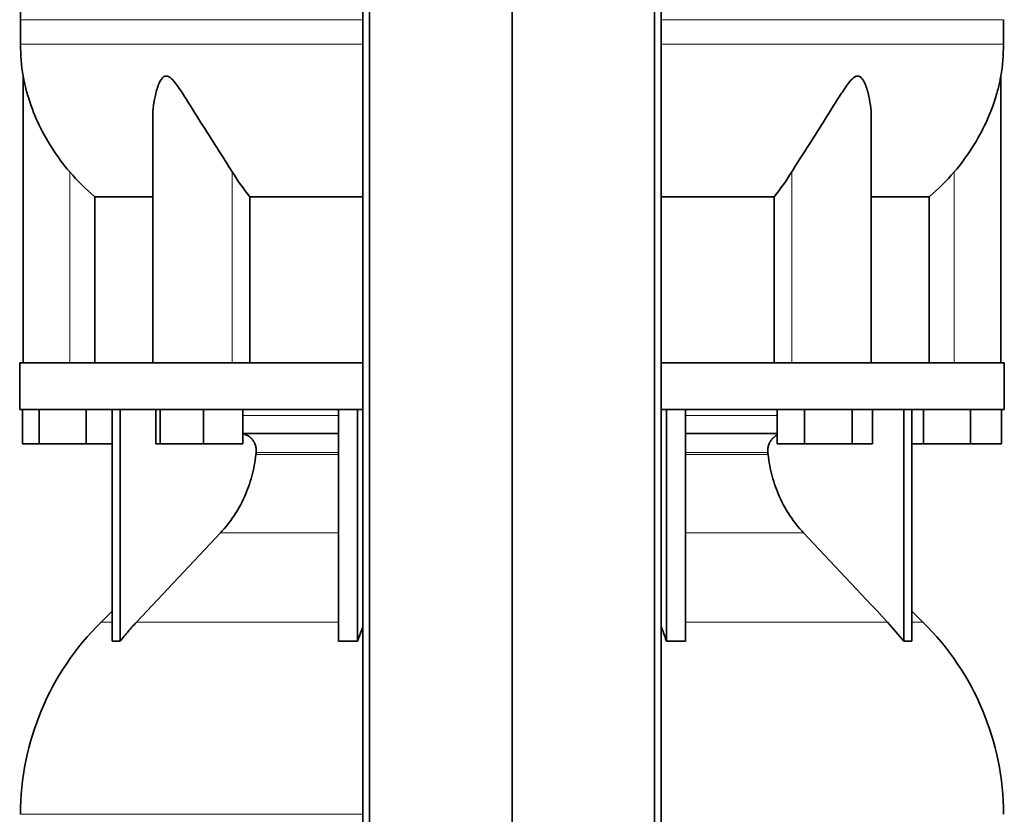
# Model space of a CAD drawing. Header units: millimetres. Extents: x 447 to 1322, y -2015 to 1714.
# Tile 18 of 31: x 455 to 740, y 67 to 297. Entities that reach past the tile are written whole.
import ezdxf

# ---------------------------------------------------------------- set-up
doc = ezdxf.new("R2010")
doc.units = ezdxf.units.MM
doc.layers.add('MID_454-4', color=7, linetype='Continuous')
doc.layers.add('VSI454_DIFFUSORE', color=7, linetype='Continuous')

# ---------------------------------------------------------------- blocks, each defined once
blk = doc.blocks.new('SE')
at = {"layer": 'MID_454-4', "color": 7, "linetype": 'Continuous', "lineweight": 35}
for p, q in [((553.81, 920.53), (553.81, -31.47)), ((555.78, -31.47), (555.78, 920.53)), ((597.02, -31.47), (597.02, 920.53)), ((638.26, -31.47), (638.26, 920.53)), ((640.23, 920.53), (640.23, -31.47))]:
    blk.add_line(p, q, dxfattribs=at)
at = {"layer": 'VSI454_DIFFUSORE', "color": 4, "linetype": 'Continuous', "lineweight": 9}
for p, q in [((553.81, 296.82), (454.77, 296.82)), ((739.27, 296.82), (640.23, 296.82)), ((454.77, 289.78), (553.81, 289.78)), ((640.23, 289.78), (739.27, 289.78)), ((469.02, 197.53), (469.02, 252.74)), ((516.06, 197.53), (516.06, 252.74)), ((677.98, 197.53), (677.98, 252.74)), ((725.02, 197.53), (725.02, 252.74)), ((519.07, 182.25), (546.8, 182.25)), ((647.24, 182.25), (673.73, 182.25)), ((546.8, 171.53), (522.96, 171.53)), ((671.08, 171.53), (647.24, 171.53)), ((522.91, 170.97), (546.8, 170.97)), ((647.24, 170.97), (671.13, 170.97)), ((512.62, 148.27), (546.8, 148.27)), ((647.24, 148.27), (681.42, 148.27)), ((481.31, 122.44), (478.09, 122.44)), ((488.33, 122.44), (546.8, 122.44)), ((705.71, 122.44), (647.24, 122.44)), ((715.95, 122.44), (712.73, 122.44)), ((553.81, 66.82), (454.77, 66.82))]:
    blk.add_line(p, q, dxfattribs=at)
at = {"layer": 'VSI454_DIFFUSORE', "color": 7, "linetype": 'Continuous', "lineweight": 35}
for p, q in [((454.77, 296.82), (454.77, 289.78)), ((739.27, 289.78), (739.27, 296.82)), ((455.52, 280.48), (455.52, 197.53)), ((738.52, 197.53), (738.52, 280.48)), ((493.01, 267.8), (493.01, 197.53)), ((701.03, 197.53), (701.03, 267.82)), ((476.27, 245.59), (493.01, 245.59)), ((476.27, 197.53), (476.27, 245.59)), ((521.18, 245.59), (553.81, 245.59)), ((521.18, 197.53), (521.18, 245.59)), ((640.23, 245.59), (672.86, 245.59)), ((672.86, 245.59), (672.86, 197.53)), ((701.03, 245.59), (717.77, 245.59)), ((717.77, 245.59), (717.77, 197.53)), ((454.52, 197.53), (553.81, 197.53)), ((454.52, 197.53), (454.52, 184.03)), ((640.23, 197.53), (739.52, 197.53)), ((739.52, 184.03), (739.52, 197.53)), ((454.52, 184.03), (553.81, 184.03)), ((455.37, 174.03), (455.37, 184.03)), ((460.11, 174.03), (460.11, 184.03)), ((473.76, 174.03), (473.76, 184.03)), ((481.31, 116.91), (481.31, 184.03)), ((483.61, 116.91), (483.61, 184.03)), ((493.95, 174.03), (493.95, 184.03)), ((495.16, 174.03), (495.16, 184.03)), ((507.72, 174.03), (507.72, 184.03)), ((519.07, 174.03), (519.07, 184.03)), ((546.8, 116.91), (546.8, 184.03)), ((552.34, 116.91), (552.34, 184.03)), ((640.23, 184.03), (739.52, 184.03)), ((641.7, 116.91), (641.7, 184.03)), ((647.24, 116.91), (647.24, 184.03)), ((673.73, 174.03), (673.73, 184.03)), ((681.67, 174.03), (681.67, 184.03)), ((695.48, 174.03), (695.48, 184.03)), ((701.33, 174.03), (701.33, 184.03)), ((710.43, 116.91), (710.43, 184.03)), ((712.73, 116.91), (712.73, 184.03)), ((716.11, 174.03), (716.11, 184.03)), ((729.76, 174.03), (729.76, 184.03)), ((738.67, 174.03), (738.67, 184.03)), ((546.8, 177.03), (519.07, 177.03)), ((673.73, 177.03), (647.24, 177.03)), ((460.11, 174.03), (455.37, 174.03)), ((473.76, 174.03), (460.11, 174.03)), ((481.31, 174.03), (473.76, 174.03)), ((495.16, 174.03), (493.95, 174.03)), ((507.72, 174.03), (495.16, 174.03)), ((519.07, 174.03), (507.72, 174.03)), ((681.67, 174.03), (673.73, 174.03)), ((695.48, 174.03), (681.67, 174.03)), ((701.33, 174.03), (695.48, 174.03)), ((716.11, 174.03), (712.73, 174.03)), ((729.76, 174.03), (716.11, 174.03)), ((738.67, 174.03), (729.76, 174.03)), ((512.62, 148.27), (488.33, 122.44)), ((481.31, 125.6), (478.09, 122.44)), ((715.95, 122.44), (712.73, 125.6)), ((552.34, 116.91), (553.81, 121.08)), ((705.71, 122.44), (710.43, 116.91))]:
    blk.add_line(p, q, dxfattribs=at)
for centre, radius, start, end in [((532.75, 296.82), 77.98, 134.5, 180), ((512.18, 289.78), 57.42, 180, 189.3177), ((681.86, 289.78), 57.42, 350.6813, 0), ((532.75, 66.82), 77.98, 134.5, 180), ((661.29, 66.82), 77.98, 0, 45.5)]:
    blk.add_arc(centre, radius, start, end, dxfattribs=at)
for points, knots in [([(469.02, 252.74), (467.09, 255.01), (465.36, 257.36), (462.25, 262.21), (460.89, 264.71), (458.61, 269.66), (457.67, 272.16), (456.56, 275.86), (456.24, 277.08), (455.86, 278.76), (455.75, 279.3), (455.62, 279.97), (455.58, 280.16), (455.53, 280.43), (455.52, 280.51), (455.52, 280.51)], [0, 0, 0, 0, 0.125, 0.125, 0.25, 0.25, 0.375, 0.375, 0.4375, 0.4375, 0.46875, 0.46875, 0.484375, 0.484375, 0.498741, 0.498741, 0.498741, 0.498741]), ([(516.06, 252.74), (514.69, 255.01), (513.18, 257.36), (510.07, 262.21), (508.46, 264.71), (505.32, 269.66), (503.79, 272.16), (501.42, 275.86), (500.64, 277.08), (499.37, 278.76), (498.94, 279.3), (498.21, 279.97), (497.97, 280.16), (497.44, 280.44), (497.16, 280.52), (496.38, 280.48), (495.94, 280.1), (495.25, 279.18), (494.98, 278.64), (494.27, 276.94), (493.95, 275.74), (493.23, 272.32), (493.01, 270.05), (493.01, 267.8)], [0, 0, 0, 0, 0.125, 0.125, 0.25, 0.25, 0.375, 0.375, 0.4375, 0.4375, 0.46875, 0.46875, 0.484375, 0.484375, 0.5, 0.5, 0.53125, 0.53125, 0.5625, 0.5625, 0.625, 0.625, 0.7380463, 0.7380463, 0.7380463, 0.7380463]), ([(701.03, 267.81), (701.03, 270.08), (700.81, 272.37), (700.06, 275.86), (699.72, 277.08), (699, 278.76), (698.72, 279.3), (698.18, 279.97), (697.99, 280.16), (697.53, 280.44), (697.28, 280.52), (696.48, 280.48), (695.94, 280.1), (695, 279.18), (694.57, 278.64), (693.31, 276.94), (692.54, 275.74), (690.21, 272.09), (688.65, 269.56), (685.52, 264.62), (683.96, 262.18), (680.87, 257.38), (679.34, 255), (677.98, 252.74)], [0.2605527, 0.2605527, 0.2605527, 0.2605527, 0.375, 0.375, 0.4375, 0.4375, 0.46875, 0.46875, 0.484375, 0.484375, 0.5, 0.5, 0.53125, 0.53125, 0.5625, 0.5625, 0.625, 0.625, 0.75, 0.75, 0.875, 0.875, 1, 1, 1, 1]), ([(738.52, 280.51), (738.52, 280.51), (738.52, 280.51), (738.51, 280.48), (738.45, 280.1), (738.26, 279.18), (738.15, 278.64), (737.76, 276.94), (737.44, 275.74), (736.34, 272.09), (735.39, 269.56), (733.1, 264.62), (731.77, 262.18), (728.7, 257.38), (726.94, 255), (725.02, 252.74)], [0.4987425, 0.4987425, 0.4987425, 0.4987425, 0.5, 0.5, 0.53125, 0.53125, 0.5625, 0.5625, 0.625, 0.625, 0.75, 0.75, 0.875, 0.875, 1, 1, 1, 1]), ([(522.96, 171.53), (523, 171.87), (522.99, 172.23), (522.93, 172.92), (522.86, 173.26), (522.66, 173.92), (522.52, 174.24), (522.2, 174.85), (522.01, 175.13), (521.68, 175.51), (521.57, 175.64), (521.33, 175.87), (521.2, 175.98), (520.81, 176.29), (520.53, 176.46), (520.09, 176.67), (519.94, 176.73), (519.63, 176.84), (519.48, 176.89), (519.24, 176.94), (519.16, 176.96), (519.08, 176.97)], [0, 0, 0, 0, 0.125, 0.125, 0.25, 0.25, 0.375, 0.375, 0.5, 0.5, 0.5625, 0.5625, 0.625, 0.625, 0.75, 0.75, 0.8125, 0.8125, 0.875, 0.875, 0.9073547, 0.9073547, 0.9073547, 0.9073547]), ([(671.08, 171.53), (671.04, 171.87), (671.05, 172.23), (671.11, 172.92), (671.18, 173.26), (671.38, 173.92), (671.52, 174.24), (671.84, 174.85), (672.03, 175.13), (672.36, 175.51), (672.47, 175.64), (672.71, 175.87), (672.84, 175.98), (673.2, 176.26), (673.45, 176.42), (673.71, 176.55)], [0, 0, 0, 0, 0.125, 0.125, 0.25, 0.25, 0.375, 0.375, 0.5, 0.5, 0.5625, 0.5625, 0.625, 0.625, 0.7365505, 0.7365505, 0.7365505, 0.7365505]), ([(512.62, 148.27), (514.05, 149.79), (515.34, 151.42), (517.65, 154.89), (518.68, 156.72), (520.44, 160.62), (521.16, 162.62), (522.27, 166.72), (522.67, 168.82), (522.91, 170.97)], [0, 0, 0, 0, 0.25, 0.25, 0.5, 0.5, 0.75, 0.75, 1, 1, 1, 1]), ([(681.42, 148.27), (679.99, 149.79), (678.7, 151.42), (676.39, 154.89), (675.36, 156.72), (673.6, 160.62), (672.88, 162.62), (671.77, 166.72), (671.37, 168.82), (671.13, 170.97)], [0, 0, 0, 0, 0.25, 0.25, 0.5, 0.5, 0.75, 0.75, 1, 1, 1, 1]), ([(488.33, 122.44), (487.5, 121.56), (486.69, 120.66), (485.12, 118.81), (484.35, 117.87), (483.61, 116.91)], [0, 0, 0, 0, 0.5, 0.5, 1, 1, 1, 1]), ([(641.7, 116.91), (641.39, 117.87), (641.08, 118.81), (640.58, 120.22), (640.41, 120.69), (640.23, 121.16)], [0, 0, 0, 0, 0.5, 0.5, 0.7600147, 0.7600147, 0.7600147, 0.7600147])]:
    blk.add_open_spline(points, degree=3, knots=knots, dxfattribs=at)
for points in [[(476.27, 245.59), (473.64, 247.76), (471.23, 250.14), (469.02, 252.74)], [(521.18, 245.59), (519.33, 247.76), (517.62, 250.14), (516.06, 252.74)], [(677.98, 252.74), (676.42, 250.14), (674.71, 247.76), (672.86, 245.59)], [(725.02, 252.74), (722.81, 250.14), (720.4, 247.76), (717.77, 245.59)], [(522.91, 170.97), (522.93, 171.16), (522.95, 171.34), (522.96, 171.53)], [(671.13, 170.97), (671.11, 171.16), (671.09, 171.34), (671.08, 171.53)], [(681.42, 148.27), (689.52, 139.66), (697.61, 131.05), (705.71, 122.44)], [(483.61, 116.91), (482.84, 116.97), (482.07, 116.97), (481.31, 116.91)], [(546.8, 116.91), (548.64, 116.97), (550.5, 116.97), (552.34, 116.91)], [(647.24, 116.91), (645.4, 116.97), (643.54, 116.97), (641.7, 116.91)], [(710.43, 116.91), (711.2, 116.97), (711.97, 116.97), (712.73, 116.91)]]:
    blk.add_open_spline(points, degree=3, dxfattribs=at)

msp = doc.modelspace()

# ---------------------------------------------------------------- block references
msp.add_blockref('SE', (0, 0))

doc.saveas('drawing.dxf')
